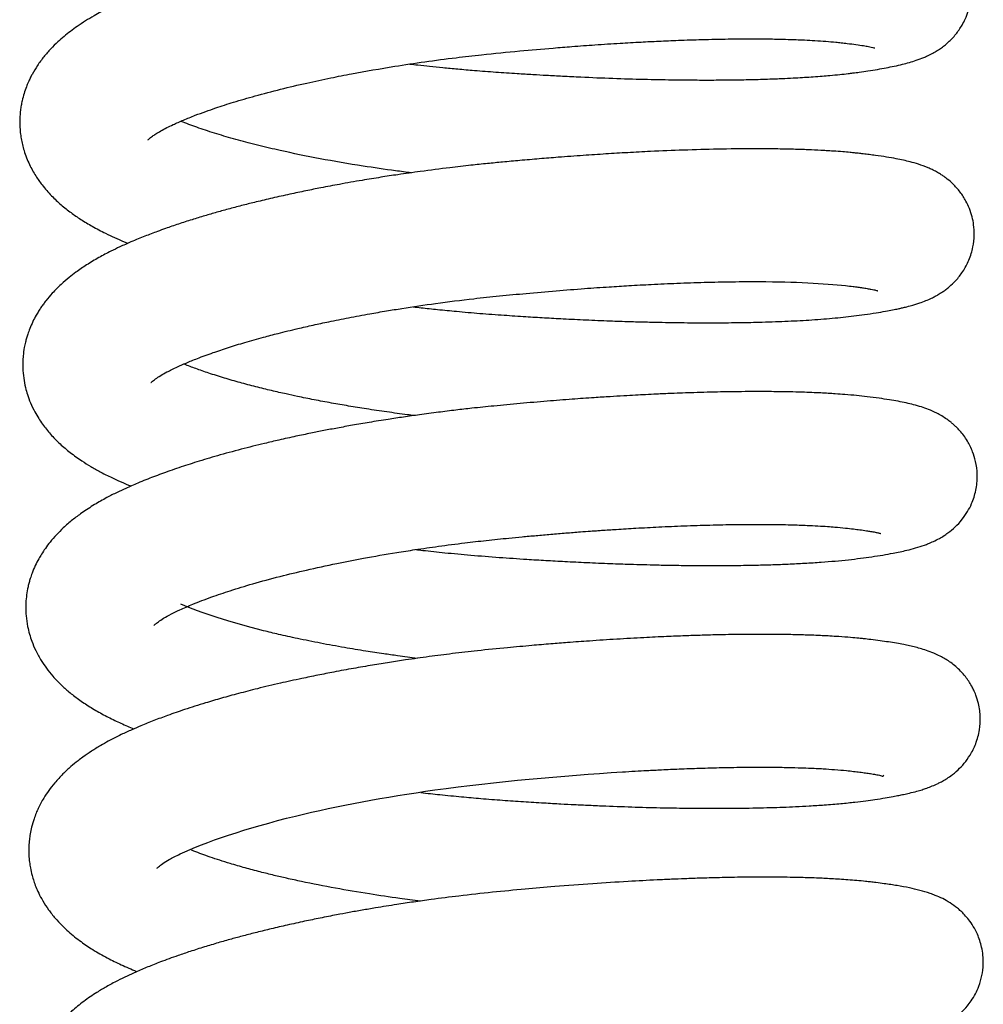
# Model space of a CAD drawing. Header units: inches. Extents: x 0 to 77643, y -44170 to 0.
# Tile 217 of 256: x 75367.35 to 75369.88, y -39659.9 to -39657.32. Entities that reach past the tile are written whole.
import ezdxf

# ---------------------------------------------------------------- set-up
doc = ezdxf.new("R2010")
doc.units = ezdxf.units.IN
doc.header["$MEASUREMENT"] = 0
doc.layers.add('FAKRO LOFT LADDERS', color=7, linetype='Continuous')

msp = doc.modelspace()

# ---------------------------------------------------------------- linework, layer by layer
at = {"layer": 'FAKRO LOFT LADDERS', "color": 7, "linetype": 'Continuous'}
for points, knots in [([(75368.37536, -39657.43348), (75368.38221, -39657.43427), (75368.3994, -39657.43622), (75368.4282, -39657.43934), (75368.46312, -39657.44288), (75368.50221, -39657.44656), (75368.54858, -39657.45055), (75368.60047, -39657.45446), (75368.6518, -39657.45792), (75368.69597, -39657.46068), (75368.73566, -39657.46298), (75368.77762, -39657.46524), (75368.83603, -39657.46807), (75368.90784, -39657.47099), (75368.98774, -39657.4734), (75369.0616, -39657.47485), (75369.12254, -39657.47542), (75369.17465, -39657.47543), (75369.22164, -39657.47505), (75369.27067, -39657.47419), (75369.3169, -39657.47286), (75369.35581, -39657.4713), (75369.38591, -39657.4698), (75369.41074, -39657.46835), (75369.43401, -39657.4668), (75369.45607, -39657.46513), (75369.47943, -39657.46315), (75369.50212, -39657.46095), (75369.52201, -39657.45877), (75369.53898, -39657.45672), (75369.55663, -39657.4544), (75369.57843, -39657.45121), (75369.60192, -39657.44747), (75369.62481, -39657.44338), (75369.64661, -39657.43901), (75369.66631, -39657.4345), (75369.68538, -39657.42946), (75369.70381, -39657.42377), (75369.71951, -39657.41797), (75369.73177, -39657.41262), (75369.73972, -39657.40881), (75369.74735, -39657.40484), (75369.75691, -39657.39934), (75369.76643, -39657.39319), (75369.77735, -39657.3851), (75369.79104, -39657.37349), (75369.80724, -39657.35654), (75369.82209, -39657.33503), (75369.83271, -39657.31426), (75369.84042, -39657.29393), (75369.84626, -39657.26884), (75369.8484, -39657.24196), (75369.84622, -39657.21354), (75369.83914, -39657.184), (75369.8262, -39657.15429), (75369.8082, -39657.12776), (75369.79013, -39657.10884), (75369.77527, -39657.09653), (75369.7644, -39657.08883), (75369.75031, -39657.07998), (75369.73498, -39657.07216), (75369.71867, -39657.06538), (75369.70472, -39657.06041), (75369.68886, -39657.05554), (75369.66845, -39657.0503), (75369.64768, -39657.04587), (75369.62363, -39657.04153), (75369.60146, -39657.03806), (75369.57731, -39657.03472), (75369.55223, -39657.0316), (75369.52545, -39657.02882), (75369.49801, -39657.02645), (75369.46716, -39657.02427), (75369.4341, -39657.02245), (75369.40092, -39657.02109), (75369.3604, -39657.01986), (75369.30993, -39657.01901), (75369.24326, -39657.01894), (75369.16839, -39657.01996), (75369.08399, -39657.02233), (75368.99414, -39657.02609), (75368.90426, -39657.03098), (75368.81635, -39657.03674), (75368.73026, -39657.04325), (75368.65, -39657.05012), (75368.57178, -39657.0574), (75368.49715, -39657.06544), (75368.42438, -39657.07439), (75368.36734, -39657.08221), (75368.32346, -39657.08868), (75368.28843, -39657.09409), (75368.24996, -39657.10034), (75368.20683, -39657.10774), (75368.16143, -39657.11602), (75368.11862, -39657.12431), (75368.08166, -39657.13186), (75368.04924, -39657.13878), (75368.01772, -39657.14578), (75367.98399, -39657.1536), (75367.94546, -39657.16297), (75367.9035, -39657.17377), (75367.86493, -39657.18435), (75367.82187, -39657.19681), (75367.77669, -39657.21079), (75367.72706, -39657.22759), (75367.68037, -39657.24484), (75367.63245, -39657.26435), (75367.58761, -39657.28483), (75367.5429, -39657.30861), (75367.51029, -39657.32899), (75367.48471, -39657.34753), (75367.46776, -39657.36099), (75367.45052, -39657.37611), (75367.43262, -39657.39378), (75367.41463, -39657.41434), (75367.39822, -39657.43663), (75367.38665, -39657.45572), (75367.37902, -39657.47049), (75367.37395, -39657.48133), (75367.36845, -39657.49462), (75367.36278, -39657.51101), (75367.35838, -39657.52751), (75367.35544, -39657.54223), (75367.35343, -39657.55574), (75367.35181, -39657.57329), (75367.35157, -39657.59286), (75367.35301, -39657.61244), (75367.35613, -39657.63452), (75367.3631, -39657.66339), (75367.37609, -39657.6963), (75367.39272, -39657.72616), (75367.41201, -39657.75351), (75367.43419, -39657.77886), (75367.45976, -39657.8028), (75367.48547, -39657.82318), (75367.51269, -39657.84193), (75367.54266, -39657.85996), (75367.57181, -39657.87535), (75367.6013, -39657.88923), (75367.62021, -39657.89743), (75367.63217, -39657.90239), (75367.63563, -39657.90381)], [0.170793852, 0.170793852, 0.170793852, 0.170793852, 0.170830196, 0.170885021, 0.170946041, 0.171013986, 0.171090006, 0.171188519, 0.171284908, 0.171358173, 0.171420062, 0.171493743, 0.17157992, 0.171730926, 0.171881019, 0.172021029, 0.172150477, 0.172238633, 0.172336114, 0.172442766, 0.172554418, 0.172646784, 0.172715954, 0.17277365, 0.172832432, 0.172894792, 0.172948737, 0.173022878, 0.173086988, 0.173125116, 0.1731776, 0.173252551, 0.173342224, 0.173429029, 0.173514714, 0.173605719, 0.173685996, 0.173765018, 0.173850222, 0.173886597, 0.17391405, 0.173941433, 0.173971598, 0.174011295, 0.174042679, 0.174074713, 0.174139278, 0.174198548, 0.174234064, 0.174278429, 0.174325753, 0.17437914, 0.174431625, 0.174486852, 0.174552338, 0.174619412, 0.174681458, 0.174721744, 0.17475613, 0.17478479, 0.174861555, 0.174918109, 0.174973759, 0.175039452, 0.175121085, 0.175234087, 0.175323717, 0.17541232, 0.175489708, 0.175581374, 0.175665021, 0.17574264, 0.175824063, 0.175924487, 0.176009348, 0.176078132, 0.176224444, 0.176364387, 0.176521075, 0.176696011, 0.176869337, 0.177035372, 0.177193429, 0.17734395, 0.17749238, 0.177615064, 0.177753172, 0.177883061, 0.17799814, 0.178056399, 0.17811813, 0.17818712, 0.17826582, 0.178355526, 0.178440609, 0.17850905, 0.178569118, 0.178630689, 0.178696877, 0.178773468, 0.178868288, 0.17896372, 0.179028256, 0.179159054, 0.179281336, 0.179396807, 0.17952562, 0.179681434, 0.179798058, 0.179948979, 0.180013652, 0.180075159, 0.180139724, 0.180216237, 0.180296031, 0.180376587, 0.180452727, 0.180483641, 0.18051369, 0.180550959, 0.180600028, 0.180652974, 0.180686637, 0.180718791, 0.180760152, 0.180824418, 0.18087144, 0.180913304, 0.180999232, 0.181105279, 0.181198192, 0.181280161, 0.18138865, 0.181489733, 0.181587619, 0.18167813, 0.181780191, 0.18188954, 0.181961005, 0.182036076, 0.182066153, 0.182066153, 0.182066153, 0.182066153]), ([(75367.68807, -39657.63238), (75367.68807, -39657.63238), (75367.68827, -39657.63215), (75367.69074, -39657.62966), (75367.6978, -39657.62396), (75367.709, -39657.61639), (75367.72127, -39657.60904), (75367.73647, -39657.60093), (75367.7565, -39657.59128), (75367.78101, -39657.58041), (75367.80983, -39657.56879), (75367.83847, -39657.55814), (75367.87148, -39657.54663), (75367.91397, -39657.53294), (75367.97045, -39657.51644), (75368.03453, -39657.49961), (75368.10142, -39657.48382), (75368.16413, -39657.47041), (75368.24029, -39657.45547), (75368.32265, -39657.44115), (75368.41477, -39657.4273), (75368.49103, -39657.41724), (75368.57415, -39657.40763), (75368.65937, -39657.39931), (75368.7384, -39657.39235), (75368.80415, -39657.38712), (75368.8629, -39657.38284), (75368.92351, -39657.37891), (75368.97907, -39657.37576), (75369.03015, -39657.37323), (75369.08359, -39657.37098), (75369.14506, -39657.36896), (75369.21015, -39657.36761), (75369.27009, -39657.36721), (75369.31962, -39657.36757), (75369.35761, -39657.36834), (75369.38708, -39657.36928), (75369.41281, -39657.37036), (75369.43926, -39657.37177), (75369.46663, -39657.37366), (75369.4891, -39657.37562), (75369.50759, -39657.37757), (75369.52578, -39657.37967), (75369.54641, -39657.38234), (75369.56439, -39657.38506), (75369.57755, -39657.38739), (75369.58632, -39657.38916), (75369.5934, -39657.39084), (75369.59469, -39657.39123), (75369.59465, -39657.39123), (75369.59464, -39657.39122)], [0.8198076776, 0.8198076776, 0.8198076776, 0.8198076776, 0.8198339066, 0.8199413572, 0.8200626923, 0.8201355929, 0.8202258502, 0.8203169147, 0.8203934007, 0.8205041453, 0.8206157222, 0.8207056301, 0.8207873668, 0.8209212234, 0.8210707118, 0.8212346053, 0.8213922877, 0.8215315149, 0.8216466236, 0.8218777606, 0.8220342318, 0.822193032, 0.8223223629, 0.8225144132, 0.8226828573, 0.8227788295, 0.8228976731, 0.823028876, 0.8231413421, 0.8232365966, 0.8233468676, 0.8234821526, 0.8236413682, 0.8237949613, 0.8239189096, 0.8240247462, 0.8241065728, 0.8241741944, 0.8242605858, 0.8243624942, 0.8244590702, 0.8245153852, 0.8245856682, 0.8246935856, 0.8248054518, 0.8248965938, 0.8249631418, 0.8250537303, 0.8251319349, 0.8251388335, 0.8251388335, 0.8251388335, 0.8251388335]), ([(75368.37891, -39657.71892), (75368.36512, -39657.7172), (75368.32236, -39657.71166), (75368.20244, -39657.69431), (75368.09527, -39657.67411), (75368.01642, -39657.65626), (75367.99231, -39657.65058), (75367.9649, -39657.6438), (75367.93788, -39657.63676), (75367.90323, -39657.62725), (75367.86123, -39657.61476), (75367.81538, -39657.59947), (75367.78769, -39657.58903), (75367.77465, -39657.58378), (75367.77418, -39657.58358)], [0.8166992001, 0.8166992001, 0.8166992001, 0.8166992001, 0.8167807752, 0.8169534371, 0.8174278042, 0.8174634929, 0.8175292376, 0.8176007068, 0.8176681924, 0.8177388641, 0.8178803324, 0.8180281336, 0.8181739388, 0.8181794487, 0.8181794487, 0.8181794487, 0.8181794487]), ([(75368.38339, -39658.07043), (75368.39039, -39658.07124), (75368.41188, -39658.07368), (75368.44981, -39658.07773), (75368.50131, -39658.08274), (75368.55942, -39658.08777), (75368.62028, -39658.09223), (75368.67674, -39658.09596), (75368.72859, -39658.09909), (75368.78111, -39658.10196), (75368.83853, -39658.10475), (75368.89657, -39658.10714), (75368.94838, -39658.10891), (75368.99414, -39658.1102), (75369.045, -39658.11134), (75369.10532, -39658.11221), (75369.17124, -39658.11246), (75369.23372, -39658.11197), (75369.29649, -39658.11074), (75369.35954, -39658.10857), (75369.42372, -39658.10517), (75369.47418, -39658.10135), (75369.51236, -39658.09767), (75369.54049, -39658.09451), (75369.56965, -39658.09065), (75369.59724, -39658.08647), (75369.62149, -39658.08237), (75369.64054, -39658.07877), (75369.6544, -39658.0759), (75369.6655, -39658.07342), (75369.67731, -39658.0706), (75369.68994, -39658.06728), (75369.7021, -39658.06369), (75369.7145, -39658.05964), (75369.72743, -39658.05491), (75369.74191, -39658.04859), (75369.75224, -39658.0434), (75369.76205, -39658.03793), (75369.77146, -39658.03202), (75369.78059, -39658.02558), (75369.79367, -39658.01515), (75369.80796, -39658.00152), (75369.82686, -39657.97778), (75369.84273, -39657.94819), (75369.8528, -39657.91538), (75369.85632, -39657.88395), (75369.85476, -39657.85661), (75369.85041, -39657.83408), (75369.84367, -39657.81296), (75369.83295, -39657.79009), (75369.8186, -39657.76807), (75369.80143, -39657.74898), (75369.78586, -39657.73553), (75369.77435, -39657.72713), (75369.76373, -39657.72033), (75369.75454, -39657.71513), (75369.74442, -39657.71002), (75369.72954, -39657.70333), (75369.7095, -39657.69615), (75369.68919, -39657.69043), (75369.66963, -39657.68577), (75369.64926, -39657.68161), (75369.62528, -39657.6774), (75369.60131, -39657.67383), (75369.58075, -39657.67111), (75369.56562, -39657.66925), (75369.55272, -39657.66778), (75369.54112, -39657.66658), (75369.52764, -39657.66527), (75369.5094, -39657.66369), (75369.4884, -39657.66213), (75369.46905, -39657.6609), (75369.44702, -39657.65968), (75369.419, -39657.65839), (75369.37947, -39657.65708), (75369.33129, -39657.65613), (75369.26594, -39657.65576), (75369.18571, -39657.65665), (75369.09567, -39657.65913), (75369.01609, -39657.66243), (75368.94791, -39657.66594), (75368.8891, -39657.66942), (75368.82825, -39657.67346), (75368.7699, -39657.67776), (75368.7144, -39657.68222), (75368.66574, -39657.68641), (75368.6204, -39657.69054), (75368.57759, -39657.69467), (75368.53151, -39657.69951), (75368.4726, -39657.70627), (75368.40859, -39657.71446), (75368.34809, -39657.72306), (75368.29722, -39657.73085), (75368.24604, -39657.73922), (75368.19353, -39657.74844), (75368.14447, -39657.75771), (75368.10099, -39657.7664), (75368.05857, -39657.77535), (75368.01492, -39657.78512), (75367.9745, -39657.7947), (75367.93705, -39657.80406), (75367.9028, -39657.81305), (75367.86912, -39657.82234), (75367.83602, -39657.83194), (75367.80231, -39657.84222), (75367.76779, -39657.85337), (75367.73813, -39657.86356), (75367.71444, -39657.87212), (75367.69635, -39657.87891), (75367.67957, -39657.88543), (75367.66179, -39657.89259), (75367.63984, -39657.90181), (75367.61583, -39657.91251), (75367.59333, -39657.92328), (75367.57501, -39657.9327), (75367.55346, -39657.94441), (75367.52721, -39657.96013), (75367.50208, -39657.97731), (75367.47947, -39657.9947), (75367.45885, -39658.01246), (75367.43855, -39658.03271), (75367.42346, -39658.05045), (75367.4138, -39658.0632), (75367.40739, -39658.0723), (75367.40108, -39658.08197), (75367.3938, -39658.09417), (75367.38577, -39658.10943), (75367.37839, -39658.12619), (75367.37309, -39658.1408), (75367.36947, -39658.15257), (75367.3664, -39658.16422), (75367.36313, -39658.17964), (75367.36077, -39658.19678), (75367.35962, -39658.21477), (75367.35962, -39658.23427), (75367.36162, -39658.25734), (75367.36606, -39658.2805), (75367.37216, -39658.3021), (75367.38009, -39658.32351), (75367.39018, -39658.34457), (75367.40101, -39658.36305), (75367.41434, -39658.38283), (75367.43267, -39658.40564), (75367.45688, -39658.43019), (75367.48466, -39658.45368), (75367.51162, -39658.47296), (75367.5379, -39658.48943), (75367.5607, -39658.50228), (75367.585, -39658.5148), (75367.60977, -39658.52646), (75367.63052, -39658.53539), (75367.64149, -39658.53991), (75367.64361, -39658.54078)], [0.183643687, 0.183643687, 0.183643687, 0.183643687, 0.18368092, 0.183757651, 0.183843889, 0.183951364, 0.184061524, 0.184161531, 0.184246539, 0.184333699, 0.184438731, 0.184552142, 0.184646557, 0.184722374, 0.184806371, 0.184933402, 0.185070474, 0.185200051, 0.185321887, 0.185478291, 0.185632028, 0.185793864, 0.18587562, 0.185957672, 0.186044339, 0.186148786, 0.186241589, 0.186314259, 0.186373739, 0.186412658, 0.186455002, 0.186526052, 0.186576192, 0.186621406, 0.186691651, 0.186747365, 0.186785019, 0.18681137, 0.186849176, 0.18687935, 0.186905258, 0.186962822, 0.187024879, 0.187092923, 0.18716184, 0.18722105, 0.187273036, 0.187313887, 0.187358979, 0.187399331, 0.187456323, 0.187518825, 0.187563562, 0.187599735, 0.187628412, 0.187665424, 0.187695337, 0.187735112, 0.18783905, 0.18793548, 0.188012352, 0.18809434, 0.188197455, 0.18830267, 0.188360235, 0.18841347, 0.18845491, 0.188484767, 0.188521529, 0.18857856, 0.188647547, 0.188701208, 0.188738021, 0.188824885, 0.188920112, 0.189033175, 0.189168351, 0.189361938, 0.189542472, 0.189707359, 0.18981809, 0.189922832, 0.190029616, 0.190146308, 0.190233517, 0.190322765, 0.190401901, 0.19047101, 0.190546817, 0.190643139, 0.190780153, 0.190884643, 0.190965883, 0.191054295, 0.191164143, 0.191256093, 0.191330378, 0.191413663, 0.191503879, 0.191590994, 0.191661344, 0.191736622, 0.191812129, 0.191883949, 0.191960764, 0.192045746, 0.192131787, 0.192186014, 0.192229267, 0.192274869, 0.192321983, 0.192376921, 0.192461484, 0.192532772, 0.192582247, 0.19263291, 0.192739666, 0.192839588, 0.192905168, 0.192986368, 0.193082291, 0.193156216, 0.193188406, 0.193219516, 0.193250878, 0.193285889, 0.193338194, 0.193393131, 0.193435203, 0.193463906, 0.193491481, 0.193531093, 0.193587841, 0.193627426, 0.193671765, 0.193740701, 0.193807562, 0.193856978, 0.193918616, 0.193991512, 0.194046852, 0.19409621, 0.194192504, 0.194297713, 0.194398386, 0.194510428, 0.194589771, 0.194671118, 0.194732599, 0.194820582, 0.194897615, 0.194915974, 0.194915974, 0.194915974, 0.194915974]), ([(75367.69597, -39658.26931), (75367.69597, -39658.26932), (75367.69775, -39658.26735), (75367.70601, -39658.26055), (75367.72064, -39658.25091), (75367.73878, -39658.24061), (75367.76172, -39658.22938), (75367.78912, -39658.21729), (75367.81967, -39658.20491), (75367.8569, -39658.1912), (75367.89878, -39658.17718), (75367.94303, -39658.16358), (75367.9865, -39658.15129), (75368.03292, -39658.1391), (75368.07645, -39658.12845), (75368.12103, -39658.11829), (75368.16539, -39658.10878), (75368.2147, -39658.09889), (75368.26545, -39658.08948), (75368.31237, -39658.08139), (75368.36969, -39658.07211), (75368.44584, -39658.06095), (75368.53145, -39658.05019), (75368.6109, -39658.04171), (75368.68306, -39658.03484), (75368.75778, -39658.02831), (75368.83054, -39658.02263), (75368.89408, -39658.01822), (75368.95252, -39658.0146), (75369.01204, -39658.01137), (75369.07829, -39658.00838), (75369.14937, -39658.00597), (75369.22196, -39658.00447), (75369.36526, -39658.00368), (75369.47188, -39658.00918), (75369.53619, -39658.01693), (75369.55072, -39658.01883), (75369.563, -39658.02059), (75369.57475, -39658.02244), (75369.58453, -39658.02417), (75369.59181, -39658.02561), (75369.59778, -39658.02692), (75369.60152, -39658.02786), (75369.60255, -39658.02817), (75369.60259, -39658.02818)], [0.8069771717, 0.8069771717, 0.8069771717, 0.8069771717, 0.8070960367, 0.807233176, 0.8073431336, 0.807445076, 0.8075787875, 0.8076690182, 0.8077772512, 0.8079114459, 0.808032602, 0.8081499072, 0.808276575, 0.808369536, 0.808490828, 0.8085828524, 0.8086720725, 0.8087830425, 0.8088985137, 0.8089884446, 0.8090700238, 0.8092437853, 0.809437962, 0.8095666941, 0.8097014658, 0.8098532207, 0.8099985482, 0.8101263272, 0.8102296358, 0.8103504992, 0.8104919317, 0.8106477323, 0.8108165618, 0.8109922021, 0.8116991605, 0.8117845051, 0.81184721, 0.8119097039, 0.8119805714, 0.8120535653, 0.8121143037, 0.8121648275, 0.8122451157, 0.8123030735, 0.8123030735, 0.8123030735, 0.8123030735]), ([(75368.38632, -39658.35579), (75368.38038, -39658.35505), (75368.35638, -39658.352), (75368.31437, -39658.34632), (75368.26299, -39658.33868), (75368.21444, -39658.33083), (75368.16863, -39658.32284), (75368.12384, -39658.31441), (75368.08439, -39658.30643), (75368.0473, -39658.29844), (75368.01079, -39658.29011), (75367.97014, -39658.28014), (75367.92861, -39658.26913), (75367.887, -39658.25712), (75367.84829, -39658.24487), (75367.81349, -39658.23275), (75367.79269, -39658.2248), (75367.78266, -39658.22076), (75367.78203, -39658.2205)], [0.8038690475, 0.8038690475, 0.8038690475, 0.8038690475, 0.8039041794, 0.8040114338, 0.8041206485, 0.8042175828, 0.8043134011, 0.8044129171, 0.8045116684, 0.8045793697, 0.8046709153, 0.8047734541, 0.8048828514, 0.8049976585, 0.8051217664, 0.8052332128, 0.8053425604, 0.8053499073, 0.8053499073, 0.8053499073, 0.8053499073]), ([(75368.39055, -39658.70728), (75368.39663, -39658.70799), (75368.42192, -39658.71086), (75368.46997, -39658.71596), (75368.53696, -39658.72222), (75368.60887, -39658.72787), (75368.67462, -39658.73227), (75368.7319, -39658.73576), (75368.78434, -39658.73865), (75368.84088, -39658.74143), (75368.89814, -39658.74384), (75368.94747, -39658.74556), (75368.98821, -39658.74676), (75369.02649, -39658.74771), (75369.07043, -39658.74855), (75369.12154, -39658.74917), (75369.17587, -39658.74936), (75369.23106, -39658.74902), (75369.28142, -39658.74817), (75369.32716, -39658.74691), (75369.3695, -39658.74529), (75369.41199, -39658.74317), (75369.46601, -39658.73967), (75369.52589, -39658.7344), (75369.59009, -39658.72602), (75369.63874, -39658.71786), (75369.68347, -39658.70837), (75369.71254, -39658.70032), (75369.7361, -39658.69145), (75369.74914, -39658.68589), (75369.76277, -39658.67905), (75369.7755, -39658.6715), (75369.78916, -39658.66222), (75369.80575, -39658.64862), (75369.82301, -39658.63026), (75369.83855, -39658.6078), (75369.84806, -39658.58916), (75369.85533, -39658.56991), (75369.86005, -39658.55187), (75369.86312, -39658.53186), (75369.86401, -39658.50621), (75369.86043, -39658.47823), (75369.85136, -39658.44863), (75369.83789, -39658.42113), (75369.82164, -39658.39935), (75369.80931, -39658.38645), (75369.80145, -39658.37913), (75369.79325, -39658.37221), (75369.77881, -39658.36136), (75369.7569, -39658.34868), (75369.73564, -39658.33959), (75369.71603, -39658.33273), (75369.6968, -39658.32728), (75369.67707, -39658.32259), (75369.65577, -39658.31828), (75369.63252, -39658.31425), (75369.60583, -39658.31026), (75369.57718, -39658.30655), (75369.54701, -39658.30322), (75369.51893, -39658.30073), (75369.49388, -39658.2989), (75369.47247, -39658.29757), (75369.45216, -39658.29648), (75369.4291, -39658.29545), (75369.4021, -39658.29448), (75369.36695, -39658.29356), (75369.32084, -39658.29289), (75369.26084, -39658.29281), (75369.19289, -39658.29369), (75369.1249, -39658.29546), (75369.06833, -39658.29752), (75369.02595, -39658.29937), (75368.99459, -39658.30089), (75368.96585, -39658.30239), (75368.93474, -39658.30412), (75368.89853, -39658.3063), (75368.85352, -39658.30922), (75368.79873, -39658.3131), (75368.73386, -39658.31816), (75368.6652, -39658.32406), (75368.59912, -39658.33018), (75368.54303, -39658.33604), (75368.49454, -39658.34159), (75368.44877, -39658.34724), (75368.40283, -39658.35335), (75368.3589, -39658.3596), (75368.31477, -39658.36627), (75368.27014, -39658.37346), (75368.22585, -39658.38105), (75368.18612, -39658.38825), (75368.14976, -39658.39518), (75368.11341, -39658.40243), (75368.07408, -39658.41065), (75368.03361, -39658.4196), (75367.98549, -39658.43083), (75367.93102, -39658.44443), (75367.87169, -39658.46062), (75367.8174, -39658.4768), (75367.77634, -39658.49008), (75367.74574, -39658.50062), (75367.72354, -39658.5086), (75367.7027, -39658.51642), (75367.68202, -39658.52451), (75367.6576, -39658.5345), (75367.63176, -39658.54579), (75367.60627, -39658.55769), (75367.57724, -39658.57243), (75367.54675, -39658.58977), (75367.51668, -39658.60933), (75367.48951, -39658.62974), (75367.46728, -39658.64892), (75367.44774, -39658.66841), (75367.43213, -39658.6863), (75367.41915, -39658.70342), (75367.40939, -39658.7181), (75367.40049, -39658.73323), (75367.39211, -39658.74957), (75367.38481, -39658.76685), (75367.37965, -39658.78181), (75367.37621, -39658.79362), (75367.3727, -39658.80798), (75367.3695, -39658.82596), (75367.36773, -39658.84545), (75367.36741, -39658.8638), (75367.36843, -39658.8844), (75367.37158, -39658.90666), (75367.37698, -39658.92892), (75367.38393, -39658.95021), (75367.39389, -39658.97366), (75367.40698, -39658.9973), (75367.42223, -39659.01972), (75367.4393, -39659.04089), (75367.4592, -39659.06162), (75367.48116, -39659.08129), (75367.50718, -39659.10141), (75367.53485, -39659.11988), (75367.5669, -39659.13852), (75367.60015, -39659.15541), (75367.62846, -39659.16812), (75367.64555, -39659.17528), (75367.65138, -39659.17767)], [0.196491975, 0.196491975, 0.196491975, 0.196491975, 0.196524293, 0.196626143, 0.196745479, 0.196875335, 0.197001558, 0.197088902, 0.197175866, 0.197278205, 0.197389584, 0.197484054, 0.197547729, 0.197615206, 0.197698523, 0.197797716, 0.197912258, 0.198023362, 0.198139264, 0.198236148, 0.198329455, 0.198433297, 0.198544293, 0.198742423, 0.198931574, 0.199136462, 0.199286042, 0.199490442, 0.199533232, 0.199586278, 0.199645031, 0.199686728, 0.199721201, 0.199780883, 0.199840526, 0.199889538, 0.199937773, 0.199973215, 0.200008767, 0.200044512, 0.200088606, 0.20015369, 0.200204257, 0.200265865, 0.200334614, 0.200364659, 0.200386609, 0.200408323, 0.200443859, 0.200530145, 0.200612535, 0.200690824, 0.200781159, 0.200865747, 0.200955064, 0.201046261, 0.201147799, 0.201254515, 0.201342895, 0.201433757, 0.201505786, 0.201555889, 0.201609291, 0.20166873, 0.201735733, 0.201813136, 0.201925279, 0.202058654, 0.202212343, 0.202354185, 0.202468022, 0.202541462, 0.202595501, 0.202644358, 0.202701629, 0.202767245, 0.202842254, 0.202945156, 0.203060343, 0.203185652, 0.203305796, 0.203406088, 0.203479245, 0.203560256, 0.203647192, 0.203722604, 0.203794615, 0.203884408, 0.203965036, 0.204038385, 0.204106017, 0.204170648, 0.204246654, 0.20433497, 0.204411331, 0.204539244, 0.204676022, 0.204799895, 0.204912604, 0.204972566, 0.205029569, 0.205083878, 0.20513774, 0.205197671, 0.205289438, 0.205359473, 0.205440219, 0.20554543, 0.20566109, 0.20575069, 0.205844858, 0.205919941, 0.205993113, 0.20605137, 0.206104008, 0.206142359, 0.206197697, 0.206255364, 0.206294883, 0.206324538, 0.206355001, 0.206411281, 0.206467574, 0.206508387, 0.206554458, 0.206628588, 0.206684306, 0.206734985, 0.20680744, 0.206890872, 0.206957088, 0.207035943, 0.207124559, 0.207207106, 0.207297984, 0.207403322, 0.207510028, 0.207615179, 0.207714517, 0.207765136, 0.207765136, 0.207765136, 0.207765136]), ([(75367.70385, -39658.90626), (75367.70386, -39658.90625), (75367.70409, -39658.90598), (75367.70653, -39658.90353), (75367.71468, -39658.89699), (75367.72877, -39658.88763), (75367.7477, -39658.87701), (75367.77322, -39658.86463), (75367.80795, -39658.84948), (75367.85188, -39658.83262), (75367.90481, -39658.81459), (75367.96447, -39658.79639), (75368.03142, -39658.77822), (75368.10532, -39658.76032), (75368.17854, -39658.74445), (75368.25778, -39658.72907), (75368.32671, -39658.71713), (75368.39267, -39658.70681), (75368.45217, -39658.69826), (75368.51465, -39658.69021), (75368.57645, -39658.68307), (75368.62666, -39658.67795), (75368.67028, -39658.67377), (75368.70685, -39658.6704), (75368.74531, -39658.66704), (75368.78404, -39658.66383), (75368.81887, -39658.66111), (75368.8456, -39658.65913), (75368.86405, -39658.65781), (75368.88647, -39658.65625), (75368.92113, -39658.65395), (75368.97139, -39658.65091), (75369.03082, -39658.64777), (75369.09592, -39658.64495), (75369.16306, -39658.64277), (75369.2217, -39658.6416), (75369.27086, -39658.64117), (75369.31, -39658.64122), (75369.34436, -39658.64162), (75369.37277, -39658.64222), (75369.39652, -39658.64294), (75369.42054, -39658.64386), (75369.4453, -39658.64509), (75369.46953, -39658.64661), (75369.49357, -39658.64846), (75369.51678, -39658.65067), (75369.53827, -39658.65315), (75369.55666, -39658.65548), (75369.57155, -39658.65761), (75369.58504, -39658.65977), (75369.5959, -39658.66175), (75369.60382, -39658.66342), (75369.60847, -39658.66455), (75369.61005, -39658.66498), (75369.61047, -39658.66511), (75369.61048, -39658.66512)], [0.7941321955, 0.7941321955, 0.7941321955, 0.7941321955, 0.7941620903, 0.7942682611, 0.7943796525, 0.7944952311, 0.7946212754, 0.794725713, 0.7948601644, 0.7950294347, 0.7951762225, 0.7953379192, 0.7955183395, 0.7956788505, 0.7958549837, 0.796002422, 0.7961804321, 0.7962761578, 0.7963970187, 0.7965306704, 0.7966396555, 0.7967540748, 0.7968196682, 0.7968908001, 0.7969649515, 0.7970420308, 0.7971157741, 0.7971685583, 0.7971992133, 0.7972247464, 0.7973014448, 0.7974059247, 0.7975285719, 0.7976680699, 0.7978188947, 0.7979706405, 0.7980730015, 0.7981747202, 0.7982661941, 0.7983441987, 0.7984088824, 0.7984701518, 0.7985597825, 0.7986436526, 0.7987149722, 0.7988206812, 0.7989128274, 0.7989895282, 0.7990807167, 0.7991486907, 0.7992357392, 0.7993217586, 0.7993797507, 0.7994293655, 0.7994674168, 0.7994674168, 0.7994674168, 0.7994674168]), ([(75368.39447, -39658.99276), (75368.37714, -39658.9906), (75368.3476, -39658.98673), (75368.30281, -39658.9804), (75368.25596, -39658.97329), (75368.20051, -39658.9641), (75368.1404, -39658.95312), (75368.08281, -39658.94148), (75368.03316, -39658.93044), (75367.91491, -39658.90212), (75367.82689, -39658.87281), (75367.77466, -39658.85077)], [0.7910356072, 0.7910356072, 0.7910356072, 0.7910356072, 0.7911380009, 0.7912114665, 0.7913071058, 0.7914244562, 0.7915594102, 0.7916962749, 0.791812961, 0.791909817, 0.7925703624, 0.7925703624, 0.7925703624, 0.7925703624]), ([(75368.40418, -39659.34488), (75368.42066, -39659.34677), (75368.45608, -39659.35064), (75368.50852, -39659.35581), (75368.56344, -39659.36064), (75368.61762, -39659.36481), (75368.67289, -39659.36856), (75368.72395, -39659.37176), (75368.76856, -39659.3743), (75368.80788, -39659.37636), (75368.84727, -39659.37826), (75368.90077, -39659.38058), (75368.96647, -39659.38293), (75369.03932, -39659.38483), (75369.10668, -39659.38592), (75369.17576, -39659.38636), (75369.24741, -39659.38595), (75369.32024, -39659.38443), (75369.37817, -39659.38224), (75369.42477, -39659.37979), (75369.46476, -39659.37718), (75369.50486, -39659.37388), (75369.5409, -39659.37019), (75369.57075, -39659.36654), (75369.59735, -39659.36274), (75369.62082, -39659.35907), (75369.64151, -39659.35546), (75369.65729, -39659.35244), (75369.67174, -39659.34944), (75369.6866, -39659.3461), (75369.70335, -39659.34184), (75369.71818, -39659.33749), (75369.73147, -39659.33311), (75369.74544, -39659.32786), (75369.75844, -39659.32212), (75369.77009, -39659.31619), (75369.78145, -39659.30968), (75369.79574, -39659.30019), (75369.81242, -39659.28665), (75369.82974, -39659.26845), (75369.8462, -39659.24571), (75369.8609, -39659.2162), (75369.8701, -39659.182), (75369.87197, -39659.15221), (75369.87012, -39659.12892), (75369.86646, -39659.10917), (75369.86132, -39659.09232), (75369.85491, -39659.07698), (75369.84825, -39659.06395), (75369.84134, -39659.05262), (75369.83157, -39659.0391), (75369.82015, -39659.02612), (75369.80697, -39659.01377), (75369.79002, -39659.00049), (75369.77172, -39658.98946), (75369.75242, -39658.98018), (75369.73521, -39658.97346), (75369.71787, -39658.9679), (75369.70185, -39658.96354), (75369.68619, -39658.95984), (75369.66972, -39658.95642), (75369.65172, -39658.9531), (75369.63106, -39658.94975), (75369.60853, -39658.94652), (75369.58662, -39658.94372), (75369.56775, -39658.94156), (75369.55003, -39658.93975), (75369.52884, -39658.93784), (75369.50341, -39658.93592), (75369.47948, -39658.93445), (75369.46064, -39658.93346), (75369.44388, -39658.93269), (75369.42612, -39658.93199), (75369.3994, -39658.9311), (75369.36018, -39658.9302), (75369.30511, -39658.92969), (75369.24412, -39658.92998), (75369.18691, -39658.93099), (75369.13852, -39658.93229), (75369.09469, -39658.93376), (75369.04556, -39658.93574), (75368.98591, -39658.9386), (75368.9183, -39658.94243), (75368.85131, -39658.94682), (75368.7936, -39658.95104), (75368.74318, -39658.95502), (75368.69067, -39658.95946), (75368.62621, -39658.96527), (75368.55674, -39658.97224), (75368.48809, -39658.98019), (75368.42532, -39658.98824), (75368.3704, -39658.99598), (75368.32075, -39659.00351), (75368.27526, -39659.01085), (75368.22642, -39659.01925), (75368.17843, -39659.02808), (75368.13317, -39659.03694), (75368.08614, -39659.04666), (75368.03315, -39659.05835), (75367.97769, -39659.07157), (75367.92648, -39659.08474), (75367.88103, -39659.09725), (75367.83373, -39659.11115), (75367.78637, -39659.12619), (75367.74165, -39659.14169), (75367.7035, -39659.15598), (75367.67256, -39659.16845), (75367.64407, -39659.18075), (75367.62036, -39659.19165), (75367.59996, -39659.20179), (75367.5818, -39659.21139), (75367.56261, -39659.22217), (75367.53925, -39659.23659), (75367.52081, -39659.24921), (75367.50204, -39659.26324), (75367.4849, -39659.27726), (75367.46411, -39659.29641), (75367.44448, -39659.31767), (75367.42809, -39659.33869), (75367.41328, -39659.36108), (75367.40266, -39659.38083), (75367.39442, -39659.39962), (75367.38837, -39659.41579), (75367.383, -39659.43403), (75367.3792, -39659.45214), (75367.37678, -39659.46899), (75367.37535, -39659.48737), (75367.37539, -39659.50731), (75367.37703, -39659.52631), (75367.3798, -39659.54424), (75367.38472, -39659.56597), (75367.39217, -39659.58824), (75367.40194, -39659.61037), (75367.41284, -39659.63078), (75367.42713, -39659.65269), (75367.44402, -39659.67409), (75367.46159, -39659.69301), (75367.48391, -39659.71401), (75367.51086, -39659.73548), (75367.54482, -39659.75822), (75367.57981, -39659.77825), (75367.61844, -39659.79729), (75367.64475, -39659.80865), (75367.65885, -39659.81443), (75367.65928, -39659.81461)], [0.209351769, 0.209351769, 0.209351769, 0.209351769, 0.209439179, 0.209539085, 0.209627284, 0.209726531, 0.209821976, 0.209915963, 0.209994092, 0.210056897, 0.210124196, 0.210203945, 0.210344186, 0.210482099, 0.210610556, 0.21073094, 0.210891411, 0.211052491, 0.211205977, 0.211293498, 0.211394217, 0.211511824, 0.2116184, 0.211706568, 0.211783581, 0.211878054, 0.211956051, 0.212017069, 0.212066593, 0.212133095, 0.21221759, 0.212276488, 0.212330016, 0.212392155, 0.212453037, 0.212485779, 0.212524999, 0.212569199, 0.212629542, 0.212681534, 0.212736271, 0.212802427, 0.212875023, 0.212938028, 0.212971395, 0.213006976, 0.213053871, 0.213081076, 0.213102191, 0.21313152, 0.213163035, 0.213204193, 0.213242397, 0.213284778, 0.213363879, 0.213419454, 0.213498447, 0.213573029, 0.213641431, 0.213711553, 0.213776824, 0.213854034, 0.213934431, 0.21401608, 0.214099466, 0.214160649, 0.214198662, 0.214263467, 0.214352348, 0.214416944, 0.214459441, 0.214502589, 0.214547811, 0.214595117, 0.214702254, 0.214830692, 0.21497271, 0.215098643, 0.215185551, 0.215263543, 0.215356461, 0.215468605, 0.215599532, 0.215728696, 0.215830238, 0.215907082, 0.215995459, 0.21610651, 0.21624475, 0.216358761, 0.216466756, 0.216576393, 0.216651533, 0.216733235, 0.216824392, 0.216920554, 0.217001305, 0.217082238, 0.217193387, 0.21731597, 0.217422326, 0.217518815, 0.217615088, 0.217745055, 0.217857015, 0.217952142, 0.218046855, 0.218114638, 0.218197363, 0.218259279, 0.21830342, 0.218368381, 0.21844863, 0.218529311, 0.218574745, 0.218646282, 0.218730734, 0.218822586, 0.218896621, 0.218962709, 0.219048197, 0.219084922, 0.219127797, 0.219187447, 0.219236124, 0.219274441, 0.219320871, 0.219380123, 0.219430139, 0.219469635, 0.219522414, 0.219606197, 0.219656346, 0.219718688, 0.219796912, 0.219876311, 0.219951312, 0.220021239, 0.220145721, 0.220255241, 0.220379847, 0.220493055, 0.22061151, 0.22061521, 0.22061521, 0.22061521, 0.22061521]), ([(75367.71176, -39659.54317), (75367.71176, -39659.54317), (75367.71186, -39659.54306), (75367.71452, -39659.54023), (75367.72574, -39659.5316), (75367.74391, -39659.52021), (75367.81849, -39659.48139), (75368.03967, -39659.40666), (75368.46389, -39659.3275), (75368.78732, -39659.2995), (75368.96537, -39659.28869), (75368.99968, -39659.28676), (75369.03834, -39659.28478), (75369.08451, -39659.2827), (75369.13767, -39659.28073), (75369.19619, -39659.27912), (75369.25443, -39659.27821), (75369.30884, -39659.27806), (75369.35466, -39659.27855), (75369.3915, -39659.27943), (75369.41895, -39659.28041), (75369.44056, -39659.28138), (75369.46362, -39659.28264), (75369.49154, -39659.28454), (75369.51728, -39659.28684), (75369.53889, -39659.28924), (75369.55572, -39659.29127), (75369.57077, -39659.29329), (75369.58472, -39659.29533), (75369.59857, -39659.29782), (75369.60993, -39659.29925), (75369.61693, -39659.30328), (75369.61806, -39659.30006), (75369.61815, -39659.29832)], [0.7814917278, 0.7814917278, 0.7814917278, 0.7814917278, 0.7815040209, 0.7816396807, 0.7817767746, 0.7818998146, 0.7820498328, 0.7829439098, 0.7837055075, 0.7846521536, 0.7847194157, 0.7847822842, 0.7848618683, 0.7849591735, 0.7850742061, 0.7852068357, 0.7853523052, 0.7854833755, 0.7856099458, 0.7857119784, 0.7857902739, 0.7858524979, 0.7859125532, 0.7860151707, 0.7861336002, 0.7862131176, 0.7862866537, 0.7863602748, 0.786434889, 0.7865177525, 0.7866291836, 0.7867245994, 0.7867761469, 0.7867761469, 0.7867761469, 0.7867761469]), ([(75368.40278, -39659.62974), (75368.38452, -39659.62747), (75368.33934, -39659.62155), (75368.26441, -39659.61051), (75368.17773, -39659.59579), (75368.10608, -39659.58169), (75368.05336, -39659.57014), (75368.01724, -39659.56172), (75367.98072, -39659.55265), (75367.942, -39659.54232), (75367.90673, -39659.53211), (75367.8765, -39659.52269), (75367.85167, -39659.51444), (75367.82892, -39659.50639), (75367.81283, -39659.50033), (75367.8041, -39659.49689), (75367.80207, -39659.49608)], [0.7783806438, 0.7783806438, 0.7783806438, 0.7783806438, 0.7784885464, 0.778649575, 0.7788369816, 0.7790357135, 0.7791268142, 0.7792064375, 0.7792976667, 0.7794018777, 0.7795124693, 0.7795936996, 0.7796719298, 0.7797476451, 0.7798229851, 0.7798460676, 0.7798460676, 0.7798460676, 0.7798460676]), ([(75368.4064, -39659.98116), (75368.41534, -39659.9822), (75368.44036, -39659.98502), (75368.48382, -39659.98959), (75368.54277, -39659.99518), (75368.60986, -39660.00068), (75368.67923, -39660.00542), (75368.74453, -39660.00947), (75368.80445, -39660.01276), (75368.86166, -39660.01552), (75368.91433, -39660.01771), (75368.96384, -39660.01946), (75369.01441, -39660.02094), (75369.0714, -39660.02221), (75369.13771, -39660.0231), (75369.21026, -39660.02326), (75369.2804, -39660.02246), (75369.34067, -39660.0209), (75369.38814, -39660.01904), (75369.42559, -39660.01712), (75369.45666, -39660.01518), (75369.48568, -39660.01306), (75369.5174, -39660.01035), (75369.5462, -39660.00739), (75369.57195, -39660.00431), (75369.59302, -39660.00146), (75369.61369, -39659.99838), (75369.63209, -39659.99541), (75369.64685, -39659.99283), (75369.65795, -39659.99076), (75369.66886, -39659.98862), (75369.68468, -39659.98531), (75369.70394, -39659.98078), (75369.72675, -39659.97436), (75369.74912, -39659.96668), (75369.77304, -39659.95625), (75369.79751, -39659.94198), (75369.81987, -39659.92401), (75369.83543, -39659.90777), (75369.84859, -39659.89037), (75369.85899, -39659.87314), (75369.86894, -39659.85105), (75369.87643, -39659.82509), (75369.87975, -39659.79786), (75369.87886, -39659.77164), (75369.87556, -39659.7515), (75369.87047, -39659.73298), (75369.86328, -39659.71442), (75369.85367, -39659.69609), (75369.842, -39659.6792), (75369.83075, -39659.66603), (75369.82077, -39659.65613), (75369.80815, -39659.64514), (75369.7913, -39659.63314), (75369.77199, -39659.62245), (75369.75466, -39659.61481), (75369.73501, -39659.60758), (75369.71271, -39659.60105), (75369.68493, -39659.59467), (75369.65402, -39659.58897), (75369.62453, -39659.58454), (75369.60096, -39659.58147), (75369.58435, -39659.57947), (75369.56716, -39659.57759), (75369.54799, -39659.57575), (75369.52505, -39659.57387), (75369.50273, -39659.57231), (75369.47544, -39659.5707), (75369.44011, -39659.56906), (75369.39172, -39659.56756), (75369.33111, -39659.56665), (75369.26418, -39659.56676), (75369.19865, -39659.56782), (75369.14412, -39659.56927), (75369.09952, -39659.57082), (75369.06075, -39659.57239), (75369.01157, -39659.57464), (75368.94304, -39659.5783), (75368.85331, -39659.58406), (75368.76286, -39659.59089), (75368.6749, -39659.59844), (75368.59097, -39659.60633), (75368.50863, -39659.61552), (75368.43971, -39659.62431), (75368.38534, -39659.63191), (75368.33661, -39659.63919), (75368.29165, -39659.64639), (75368.25008, -39659.65347), (75368.21599, -39659.65955), (75368.18664, -39659.66502), (75368.16141, -39659.66989), (75368.13309, -39659.67552), (75368.09695, -39659.683), (75368.05422, -39659.69236), (75368.01246, -39659.70206), (75367.97433, -39659.71141), (75367.93944, -39659.72041), (75367.90569, -39659.72954), (75367.87132, -39659.7393), (75367.83518, -39659.75015), (75367.80016, -39659.76131), (75367.76939, -39659.77172), (75367.74363, -39659.78089), (75367.71679, -39659.79089), (75367.68755, -39659.80243), (75367.6587, -39659.81469), (75367.63242, -39659.82662), (75367.60641, -39659.83933), (75367.58003, -39659.85353), (75367.55015, -39659.87141), (75367.51947, -39659.89234), (75367.48592, -39659.91964), (75367.45742, -39659.94811), (75367.43537, -39659.97631), (75367.42218, -39659.99673), (75367.41333, -39660.0126), (75367.40643, -39660.02696), (75367.40069, -39660.04067), (75367.39501, -39660.05666), (75367.38955, -39660.0763), (75367.38513, -39660.1001), (75367.38318, -39660.12351), (75367.38339, -39660.14553), (75367.38519, -39660.16634), (75367.38852, -39660.18549), (75367.39271, -39660.2021), (75367.39713, -39660.21634), (75367.40412, -39660.23508), (75367.41416, -39660.25612), (75367.42599, -39660.27594), (75367.43663, -39660.29139), (75367.44876, -39660.30708), (75367.46475, -39660.32524), (75367.4862, -39660.34591), (75367.50581, -39660.36217), (75367.52494, -39660.37639), (75367.54336, -39660.38888), (75367.56266, -39660.40081), (75367.58616, -39660.41408), (75367.60901, -39660.42578), (75367.63437, -39660.43763), (75367.6526, -39660.44553), (75367.6645, -39660.45045), (75367.6673, -39660.45159)], [0.222191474, 0.222191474, 0.222191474, 0.222191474, 0.222238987, 0.222324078, 0.222420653, 0.222548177, 0.222674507, 0.222782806, 0.222890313, 0.222990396, 0.223087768, 0.223174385, 0.223260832, 0.223367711, 0.223495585, 0.223644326, 0.223802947, 0.223937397, 0.224045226, 0.224135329, 0.224211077, 0.224281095, 0.224363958, 0.224470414, 0.224530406, 0.224596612, 0.224670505, 0.224740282, 0.22479582, 0.224837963, 0.224870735, 0.224920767, 0.225032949, 0.225126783, 0.225225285, 0.225322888, 0.22541663, 0.22547646, 0.225533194, 0.225566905, 0.225611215, 0.225654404, 0.225710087, 0.225765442, 0.225810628, 0.225852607, 0.225887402, 0.225920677, 0.225967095, 0.226010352, 0.226045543, 0.226077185, 0.226103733, 0.226165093, 0.226231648, 0.226304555, 0.226360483, 0.226477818, 0.226597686, 0.226728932, 0.226856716, 0.226932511, 0.226979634, 0.227019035, 0.22708938, 0.227156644, 0.227219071, 0.227277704, 0.227379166, 0.227495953, 0.227636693, 0.227803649, 0.227936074, 0.228045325, 0.228131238, 0.228197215, 0.228268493, 0.228410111, 0.228577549, 0.228754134, 0.228890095, 0.229039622, 0.229193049, 0.229321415, 0.229403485, 0.229482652, 0.229582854, 0.22964741, 0.229711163, 0.229772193, 0.229812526, 0.229853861, 0.229932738, 0.230023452, 0.230107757, 0.230186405, 0.230260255, 0.230329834, 0.2304065, 0.230490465, 0.230579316, 0.230657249, 0.230718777, 0.230777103, 0.230867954, 0.230958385, 0.231025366, 0.23110224, 0.231194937, 0.231277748, 0.23139998, 0.231520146, 0.23165777, 0.231758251, 0.231816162, 0.231869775, 0.231910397, 0.231946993, 0.231990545, 0.232046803, 0.232109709, 0.232180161, 0.23223056, 0.232281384, 0.232343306, 0.232383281, 0.232416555, 0.232461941, 0.232544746, 0.232606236, 0.232653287, 0.232703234, 0.232775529, 0.232865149, 0.232951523, 0.233014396, 0.233071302, 0.233147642, 0.2332111, 0.233302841, 0.233362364, 0.233441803, 0.233465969, 0.233465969, 0.233465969, 0.233465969])]:
    msp.add_open_spline(points, degree=3, knots=knots, dxfattribs=at)

doc.saveas('drawing.dxf')
